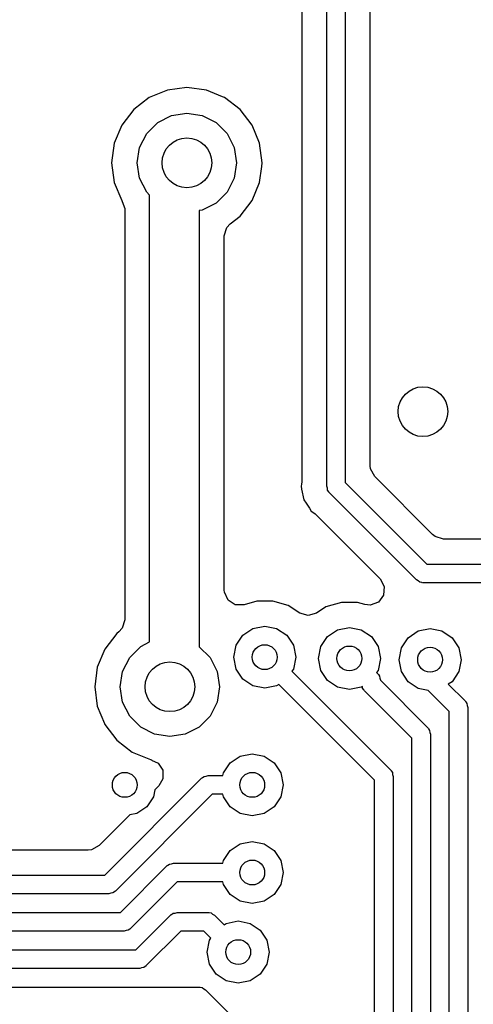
# Model space of a CAD drawing. Extents: x 0.4 to 10.6, y -8.1 to -0.4.
# Tile 31 of 42: x 6.648 to 6.792, y -2.156 to -1.844. Entities that reach past the tile are written whole.
import ezdxf

# ---------------------------------------------------------------- set-up
doc = ezdxf.new("R2010")
doc.units = 0
doc.header["$MEASUREMENT"] = 0
doc.layers.add('BLACK', color=7, linetype='CONTINUOUS')

msp = doc.modelspace()

# ---------------------------------------------------------------- linework, layer by layer
at = {"layer": 'BLACK', "linetype": 'CONTINUOUS'}
for p, q in [((6.74508, -1.99213), (6.74508, -1.82422)), ((6.75098, -1.82422), (6.75098, -1.9909)), ((6.73719, -1.83135), (6.73719, -1.99058)), ((6.75888, -1.87198), (6.75888, -1.83135)), ((6.70079, -1.86592), (6.69462, -1.86673)), ((6.70696, -1.86673), (6.70079, -1.86592)), ((6.70079, -1.86592), (6.70079, -1.86592)), ((6.68886, -1.86911), (6.68393, -1.8729)), ((6.69462, -1.86673), (6.68886, -1.86911)), ((6.69462, -1.86673), (6.69462, -1.86673)), ((6.71211, -1.86886), (6.70696, -1.86673)), ((6.70696, -1.86673), (6.70696, -1.86673)), ((6.71271, -1.86911), (6.71211, -1.86886)), ((6.71765, -1.8729), (6.71271, -1.86911)), ((6.75888, -1.92198), (6.75888, -1.87198)), ((6.68393, -1.8729), (6.68014, -1.87784)), ((6.69153, -1.87702), (6.69592, -1.87479)), ((6.69592, -1.87479), (6.70079, -1.87402)), ((6.70079, -1.87402), (6.70565, -1.87479)), ((6.70565, -1.87479), (6.71004, -1.87702)), ((6.72144, -1.87784), (6.71765, -1.8729)), ((6.68014, -1.87784), (6.67775, -1.88359)), ((6.68805, -1.88051), (6.69153, -1.87702)), ((6.71004, -1.87702), (6.71353, -1.88051)), ((6.72382, -1.88359), (6.72144, -1.87784)), ((6.68581, -1.8849), (6.68805, -1.88051)), ((6.71353, -1.88051), (6.71576, -1.8849)), ((6.67775, -1.88359), (6.67694, -1.88976)), ((6.67775, -1.88359), (6.67775, -1.88359)), ((6.68504, -1.88976), (6.68581, -1.8849)), ((6.71576, -1.8849), (6.71654, -1.88976)), ((6.72463, -1.88976), (6.72382, -1.88359)), ((6.72382, -1.88359), (6.72382, -1.88359)), ((6.67694, -1.88976), (6.67694, -1.88976)), ((6.67694, -1.88976), (6.67775, -1.89594)), ((6.68581, -1.89463), (6.68504, -1.88976)), ((6.71654, -1.88976), (6.71576, -1.89463)), ((6.72382, -1.89594), (6.72448, -1.89094)), ((6.72448, -1.89094), (6.72463, -1.88976)), ((6.72463, -1.88976), (6.72463, -1.88976)), ((6.67775, -1.89594), (6.67775, -1.89594)), ((6.67775, -1.89594), (6.68014, -1.90169)), ((6.68805, -1.89902), (6.68581, -1.89463)), ((6.71576, -1.89463), (6.71353, -1.89902)), ((6.72144, -1.90169), (6.72382, -1.89594)), ((6.68898, -1.89995), (6.68805, -1.89902)), ((6.68898, -2.04139), (6.68898, -1.89995)), ((6.71353, -1.89902), (6.71004, -1.9025)), ((6.68014, -1.90169), (6.6803, -1.90196)), ((6.6803, -1.90196), (6.68023, -1.902)), ((6.68023, -1.902), (6.68107, -1.90417)), ((6.71004, -1.9025), (6.70565, -1.90474)), ((6.71765, -1.90663), (6.72144, -1.90169)), ((6.68107, -1.90417), (6.68108, -1.90458)), ((6.68108, -1.90458), (6.68108, -2.03435)), ((6.70565, -1.90474), (6.70472, -1.90489)), ((6.70472, -1.90489), (6.70472, -2.0429)), ((6.71453, -1.90902), (6.71765, -1.90663)), ((6.71339, -1.91025), (6.71453, -1.90902)), ((6.71262, -1.91289), (6.71339, -1.91025)), ((6.71262, -2.02496), (6.71262, -1.91289)), ((6.75888, -1.98561), (6.75888, -1.92198)), ((6.75899, -1.98665), (6.75888, -1.98561)), ((6.76031, -1.98906), (6.75899, -1.98665)), ((6.73719, -1.99058), (6.73709, -1.99153)), ((6.75098, -1.9909), (6.77681, -2.01673)), ((6.77865, -2.00741), (6.76031, -1.98906)), ((6.737, -1.99197), (6.73697, -1.99213)), ((6.73697, -1.99213), (6.73715, -1.993)), ((6.73709, -1.99153), (6.737, -1.99197)), ((6.73715, -1.993), (6.73715, -1.99302)), ((6.73715, -1.99302), (6.73715, -1.99303)), ((6.73715, -1.99303), (6.73781, -1.99636)), ((6.7453, -1.99273), (6.74508, -1.99213)), ((6.74536, -1.99337), (6.7453, -1.99273)), ((6.74573, -1.9939), (6.74536, -1.99337)), ((6.74577, -1.99402), (6.74573, -1.9939)), ((6.74584, -1.99406), (6.74577, -1.99402)), ((6.74594, -1.99421), (6.74584, -1.99406)), ((6.73781, -1.99636), (6.73781, -1.99636)), ((6.73781, -1.99636), (6.73781, -1.99636)), ((6.73781, -1.99636), (6.73855, -1.99745)), ((6.7735, -2.02177), (6.74594, -1.99421)), ((6.73855, -1.99745), (6.73959, -1.99902)), ((6.73959, -1.99902), (6.74021, -1.99995)), ((6.74021, -1.99995), (6.74072, -2.00028)), ((6.74072, -2.00028), (6.74146, -2.00089)), ((6.74146, -2.00089), (6.76199, -2.02142)), ((6.77947, -2.00806), (6.77865, -2.00741)), ((6.78211, -2.00884), (6.77947, -2.00806)), ((6.80443, -2.00884), (6.78211, -2.00884)), ((6.77681, -2.01673), (6.80597, -2.01673)), ((6.76199, -2.02142), (6.76331, -2.02384)), ((6.77409, -2.02205), (6.7735, -2.02177)), ((6.77458, -2.02246), (6.77409, -2.02205)), ((6.71267, -2.02566), (6.71262, -2.02496)), ((6.76331, -2.02384), (6.76311, -2.02658)), ((6.77522, -2.02257), (6.77458, -2.02246)), ((6.77533, -2.02263), (6.77522, -2.02257)), ((6.77541, -2.02261), (6.77533, -2.02263)), ((6.77559, -2.02264), (6.77541, -2.02261)), ((6.80475, -2.02264), (6.77559, -2.02264)), ((6.71381, -2.02816), (6.71267, -2.02566)), ((6.71612, -2.02965), (6.71381, -2.02816)), ((6.76311, -2.02658), (6.76146, -2.02878)), ((6.71888, -2.02965), (6.71612, -2.02965)), ((6.7229, -2.02847), (6.71888, -2.02965)), ((6.728, -2.02847), (6.7229, -2.02847)), ((6.7329, -2.0299), (6.728, -2.02847)), ((6.728, -2.02847), (6.728, -2.02847)), ((6.73654, -2.03225), (6.7329, -2.0299)), ((6.7329, -2.0299), (6.7329, -2.0299)), ((6.7329, -2.0299), (6.7329, -2.0299)), ((6.74484, -2.03031), (6.74182, -2.03225)), ((6.74973, -2.02887), (6.74484, -2.03031)), ((6.74484, -2.03031), (6.74484, -2.03031)), ((6.75483, -2.02887), (6.74973, -2.02887)), ((6.74973, -2.02887), (6.74973, -2.02887)), ((6.75716, -2.02956), (6.75483, -2.02887)), ((6.75483, -2.02887), (6.75483, -2.02887)), ((6.75888, -2.02974), (6.75716, -2.02956)), ((6.76146, -2.02878), (6.75888, -2.02974)), ((6.68108, -2.03435), (6.68031, -2.03699)), ((6.73918, -2.03302), (6.73654, -2.03225)), ((6.74182, -2.03225), (6.73918, -2.03302)), ((6.68031, -2.03699), (6.67917, -2.03822)), ((6.71849, -2.03924), (6.72169, -2.03711)), ((6.72169, -2.03711), (6.72545, -2.03636)), ((6.72545, -2.03636), (6.72922, -2.03711)), ((6.72922, -2.03711), (6.73241, -2.03924)), ((6.74532, -2.03965), (6.74851, -2.03752)), ((6.74851, -2.03752), (6.75228, -2.03677)), ((6.75228, -2.03677), (6.75605, -2.03752)), ((6.75605, -2.03752), (6.75924, -2.03965)), ((6.77408, -2.03791), (6.77785, -2.03716)), ((6.77785, -2.03716), (6.78161, -2.03791)), ((6.67854, -2.03871), (6.67475, -2.04365)), ((6.67917, -2.03822), (6.67854, -2.03871)), ((6.71636, -2.04243), (6.71849, -2.03924)), ((6.73241, -2.03924), (6.73455, -2.04243)), ((6.74319, -2.04284), (6.74532, -2.03965)), ((6.75924, -2.03965), (6.76137, -2.04284)), ((6.76875, -2.04324), (6.77089, -2.04004)), ((6.77089, -2.04004), (6.77408, -2.03791)), ((6.78161, -2.03791), (6.78481, -2.04004)), ((6.78481, -2.04004), (6.78694, -2.04324)), ((6.67475, -2.04365), (6.67237, -2.0494)), ((6.68266, -2.04631), (6.68615, -2.04283)), ((6.68615, -2.04283), (6.68898, -2.04139)), ((6.70472, -2.0429), (6.70814, -2.04631)), ((6.71561, -2.0462), (6.71636, -2.04243)), ((6.73455, -2.04243), (6.73529, -2.0462)), ((6.74244, -2.04661), (6.74319, -2.04284)), ((6.76137, -2.04284), (6.76212, -2.04661)), ((6.768, -2.047), (6.76875, -2.04324)), ((6.78694, -2.04324), (6.78769, -2.047)), ((6.68042, -2.0507), (6.68266, -2.04631)), ((6.70814, -2.04631), (6.71038, -2.0507)), ((6.71636, -2.04997), (6.71561, -2.0462)), ((6.73529, -2.0462), (6.73455, -2.04997)), ((6.74319, -2.05038), (6.74244, -2.04661)), ((6.76212, -2.04661), (6.76137, -2.05038)), ((6.76875, -2.05077), (6.768, -2.047)), ((6.78769, -2.047), (6.78694, -2.05077)), ((6.67237, -2.0494), (6.67156, -2.05557)), ((6.67237, -2.0494), (6.67237, -2.0494)), ((6.71849, -2.05316), (6.71636, -2.04997)), ((6.73455, -2.04997), (6.73408, -2.05066)), ((6.67965, -2.05557), (6.68042, -2.0507)), ((6.71038, -2.0507), (6.71115, -2.05557)), ((6.72169, -2.05529), (6.71849, -2.05316)), ((6.73408, -2.05066), (6.76529, -2.08186)), ((6.74532, -2.05357), (6.74319, -2.05038)), ((6.76137, -2.05038), (6.76091, -2.05107)), ((6.76091, -2.05107), (6.76123, -2.05139)), ((6.76123, -2.05139), (6.76134, -2.05154)), ((6.76134, -2.05154), (6.76141, -2.05158)), ((6.76141, -2.05158), (6.76145, -2.0517)), ((6.76145, -2.0517), (6.76182, -2.05223)), ((6.76182, -2.05223), (6.76188, -2.05287)), ((6.76188, -2.05287), (6.7621, -2.05348)), ((6.77089, -2.05396), (6.76875, -2.05077)), ((6.78694, -2.05077), (6.78481, -2.05396)), ((6.67156, -2.05557), (6.67156, -2.05557)), ((6.67156, -2.05557), (6.67237, -2.06174)), ((6.68042, -2.06044), (6.67965, -2.05557)), ((6.71115, -2.05557), (6.71038, -2.06044)), ((6.72545, -2.05604), (6.72169, -2.05529)), ((6.72922, -2.05529), (6.72545, -2.05604)), ((6.72991, -2.05483), (6.72922, -2.05529)), ((6.76025, -2.08517), (6.72991, -2.05483)), ((6.74851, -2.0557), (6.74532, -2.05357)), ((6.75228, -2.05645), (6.74851, -2.0557)), ((6.75605, -2.0557), (6.75228, -2.05645)), ((6.75642, -2.05545), (6.75605, -2.0557)), ((6.75647, -2.056), (6.75642, -2.05545)), ((6.75684, -2.05652), (6.75647, -2.056)), ((6.7621, -2.05348), (6.7621, -2.05353)), ((6.7621, -2.05353), (6.7771, -2.06853)), ((6.77408, -2.0561), (6.77089, -2.05396)), ((6.77722, -2.05672), (6.77408, -2.0561)), ((6.78481, -2.05396), (6.78361, -2.05476)), ((6.78361, -2.05476), (6.78891, -2.06006)), ((6.75688, -2.05665), (6.75684, -2.05652)), ((6.75695, -2.05669), (6.75688, -2.05665)), ((6.75706, -2.05684), (6.75695, -2.05669)), ((6.77206, -2.07184), (6.75706, -2.05684)), ((6.78387, -2.06337), (6.77722, -2.05672)), ((6.67237, -2.06174), (6.67237, -2.06174)), ((6.67237, -2.06174), (6.67464, -2.06722)), ((6.68266, -2.06483), (6.68042, -2.06044)), ((6.71038, -2.06044), (6.70814, -2.06483)), ((6.78891, -2.06006), (6.78902, -2.06021)), ((6.78902, -2.06021), (6.78908, -2.06025)), ((6.78908, -2.06025), (6.78913, -2.06037)), ((6.78913, -2.06037), (6.7895, -2.0609)), ((6.7895, -2.0609), (6.78956, -2.06154)), ((6.78956, -2.06154), (6.78978, -2.06215)), ((6.78978, -2.06215), (6.78978, -2.32305)), ((6.68615, -2.06831), (6.68266, -2.06483)), ((6.70814, -2.06483), (6.70466, -2.06831)), ((6.78387, -2.32096), (6.78387, -2.06337)), ((6.67464, -2.06722), (6.67475, -2.06749)), ((6.67475, -2.06749), (6.67854, -2.07243)), ((6.69054, -2.07055), (6.68615, -2.06831)), ((6.70466, -2.06831), (6.70027, -2.07055)), ((6.7771, -2.06853), (6.7772, -2.06868)), ((6.7772, -2.06868), (6.77727, -2.06872)), ((6.77727, -2.06872), (6.77732, -2.06884)), ((6.77732, -2.06884), (6.77769, -2.06937)), ((6.6954, -2.07132), (6.69054, -2.07055)), ((6.70027, -2.07055), (6.6954, -2.07132)), ((6.77206, -2.30719), (6.77206, -2.07184)), ((6.77769, -2.06937), (6.77774, -2.07001)), ((6.77774, -2.07001), (6.77796, -2.07061)), ((6.77796, -2.07061), (6.77796, -2.30841)), ((6.67854, -2.07243), (6.68348, -2.07622)), ((6.68348, -2.07622), (6.68923, -2.0786)), ((6.71452, -2.07965), (6.71771, -2.07752)), ((6.71771, -2.07752), (6.72148, -2.07677)), ((6.72148, -2.07677), (6.72524, -2.07752)), ((6.72524, -2.07752), (6.72844, -2.07965)), ((6.68923, -2.0786), (6.68923, -2.0786)), ((6.68923, -2.0786), (6.68954, -2.07869)), ((6.68954, -2.07869), (6.68952, -2.07876)), ((6.68952, -2.07876), (6.69164, -2.0797)), ((6.69164, -2.0797), (6.69316, -2.082)), ((6.71238, -2.08285), (6.71452, -2.07965)), ((6.72844, -2.07965), (6.73057, -2.08285)), ((6.67483, -2.11516), (6.70546, -2.08453)), ((6.69316, -2.082), (6.69319, -2.08475)), ((6.70546, -2.08453), (6.70561, -2.08442)), ((6.70561, -2.08442), (6.70565, -2.08435)), ((6.70565, -2.08435), (6.70577, -2.08431)), ((6.70577, -2.08431), (6.7063, -2.08394)), ((6.7063, -2.08394), (6.70694, -2.08388)), ((6.70694, -2.08388), (6.70755, -2.08366)), ((6.70755, -2.08366), (6.71222, -2.08366)), ((6.71222, -2.08366), (6.71238, -2.08285)), ((6.73057, -2.08285), (6.73132, -2.08661)), ((6.76529, -2.08186), (6.76539, -2.08201)), ((6.76539, -2.08201), (6.76546, -2.08205)), ((6.76546, -2.08205), (6.76551, -2.08217)), ((6.76551, -2.08217), (6.76588, -2.0827)), ((6.76588, -2.0827), (6.76593, -2.08334)), ((6.76593, -2.08334), (6.76615, -2.08395)), ((6.76615, -2.08395), (6.76615, -2.21321)), ((6.69194, -2.08688), (6.69063, -2.08819)), ((6.69319, -2.08475), (6.69194, -2.08688)), ((6.73132, -2.08661), (6.73057, -2.09038)), ((6.76025, -2.21109), (6.76025, -2.08517)), ((6.70877, -2.08957), (6.67814, -2.1202)), ((6.6902, -2.09038), (6.68806, -2.09357)), ((6.69063, -2.08819), (6.6902, -2.09038)), ((6.71222, -2.08957), (6.70877, -2.08957)), ((6.71238, -2.09038), (6.71222, -2.08957)), ((6.71452, -2.09357), (6.71238, -2.09038)), ((6.73057, -2.09038), (6.72844, -2.09357)), ((6.68806, -2.09357), (6.68487, -2.09571)), ((6.71771, -2.09571), (6.71452, -2.09357)), ((6.72844, -2.09357), (6.72524, -2.09571)), ((6.68268, -2.09614), (6.67299, -2.10583)), ((6.68487, -2.09571), (6.68268, -2.09614)), ((6.72148, -2.09646), (6.71771, -2.09571)), ((6.72524, -2.09571), (6.72148, -2.09646)), ((6.67299, -2.10583), (6.67058, -2.10715)), ((6.71452, -2.10739), (6.71771, -2.10526)), ((6.71771, -2.10526), (6.72148, -2.10451)), ((6.72148, -2.10451), (6.72524, -2.10526)), ((6.72524, -2.10526), (6.72844, -2.10739)), ((6.66954, -2.10726), (6.63721, -2.10726)), ((6.67058, -2.10715), (6.66954, -2.10726)), ((6.71238, -2.11059), (6.71452, -2.10739)), ((6.72844, -2.10739), (6.73057, -2.11059)), ((6.67972, -2.12697), (6.69442, -2.11227)), ((6.69442, -2.11227), (6.69458, -2.11216)), ((6.69458, -2.11216), (6.69461, -2.11209)), ((6.69461, -2.11209), (6.69474, -2.11205)), ((6.69474, -2.11205), (6.69527, -2.11168)), ((6.69527, -2.11168), (6.69591, -2.11162)), ((6.69591, -2.11162), (6.69651, -2.1114)), ((6.69651, -2.1114), (6.71222, -2.1114)), ((6.71222, -2.1114), (6.71238, -2.11059)), ((6.73057, -2.11059), (6.73132, -2.11435)), ((6.56958, -2.11516), (6.67483, -2.11516)), ((6.73132, -2.11435), (6.73057, -2.11812)), ((6.69774, -2.11731), (6.68303, -2.13201)), ((6.71222, -2.11731), (6.69774, -2.11731)), ((6.71238, -2.11812), (6.71222, -2.11731)), ((6.71452, -2.12131), (6.71238, -2.11812)), ((6.73057, -2.11812), (6.72844, -2.12131)), ((6.67605, -2.12106), (6.56958, -2.12106)), ((6.67666, -2.12084), (6.67605, -2.12106)), ((6.6773, -2.12079), (6.67666, -2.12084)), ((6.67783, -2.12042), (6.6773, -2.12079)), ((6.67795, -2.12037), (6.67783, -2.12042)), ((6.67799, -2.1203), (6.67795, -2.12037)), ((6.67814, -2.1202), (6.67799, -2.1203)), ((6.71771, -2.12345), (6.71452, -2.12131)), ((6.72844, -2.12131), (6.72524, -2.12345)), ((6.72148, -2.1242), (6.71771, -2.12345)), ((6.72524, -2.12345), (6.72148, -2.1242)), ((6.59449, -2.12697), (6.67972, -2.12697)), ((6.68461, -2.13878), (6.69556, -2.12783)), ((6.69556, -2.12783), (6.69571, -2.12773)), ((6.69571, -2.12773), (6.69575, -2.12766)), ((6.69575, -2.12766), (6.69587, -2.12761)), ((6.69587, -2.12761), (6.6964, -2.12725)), ((6.6964, -2.12725), (6.69704, -2.12719)), ((6.69704, -2.12719), (6.69765, -2.12697)), ((6.69765, -2.12697), (6.70742, -2.12697)), ((6.70742, -2.12697), (6.7076, -2.127)), ((6.7076, -2.127), (6.70768, -2.12698)), ((6.70768, -2.12698), (6.7078, -2.12703)), ((6.7078, -2.12703), (6.70843, -2.12715)), ((6.70843, -2.12715), (6.70893, -2.12756)), ((6.70893, -2.12756), (6.70951, -2.12783)), ((6.70951, -2.12783), (6.71258, -2.1309)), ((6.71258, -2.1309), (6.71327, -2.13044)), ((6.71327, -2.13044), (6.71704, -2.12969)), ((6.71704, -2.12969), (6.7208, -2.13044)), ((6.7208, -2.13044), (6.724, -2.13258)), ((6.68095, -2.13287), (6.59571, -2.13287)), ((6.68155, -2.13265), (6.68095, -2.13287)), ((6.68219, -2.1326), (6.68155, -2.13265)), ((6.68272, -2.13223), (6.68219, -2.1326)), ((6.68284, -2.13218), (6.68272, -2.13223)), ((6.68288, -2.13211), (6.68284, -2.13218)), ((6.68303, -2.13201), (6.68288, -2.13211)), ((6.69887, -2.13287), (6.68793, -2.14382)), ((6.7062, -2.13287), (6.69887, -2.13287)), ((6.7084, -2.13508), (6.7062, -2.13287)), ((6.724, -2.13258), (6.72613, -2.13577)), ((6.70719, -2.13954), (6.70794, -2.13577)), ((6.70794, -2.13577), (6.7084, -2.13508)), ((6.72613, -2.13577), (6.72688, -2.13954)), ((6.60343, -2.13878), (6.68461, -2.13878)), ((6.70794, -2.1433), (6.70719, -2.13954)), ((6.72688, -2.13954), (6.72613, -2.1433)), ((6.71008, -2.1465), (6.70794, -2.1433)), ((6.72613, -2.1433), (6.724, -2.1465)), ((6.68584, -2.14469), (6.60466, -2.14469)), ((6.68644, -2.14446), (6.68584, -2.14469)), ((6.68709, -2.14441), (6.68644, -2.14446)), ((6.68761, -2.14404), (6.68709, -2.14441)), ((6.68774, -2.14399), (6.68761, -2.14404)), ((6.68778, -2.14393), (6.68774, -2.14399)), ((6.68793, -2.14382), (6.68778, -2.14393)), ((6.71327, -2.14863), (6.71008, -2.1465)), ((6.724, -2.1465), (6.7208, -2.14863)), ((6.71704, -2.14938), (6.71327, -2.14863)), ((6.7208, -2.14863), (6.71704, -2.14938)), ((6.60833, -2.15059), (6.7046, -2.15059)), ((6.7046, -2.15059), (6.70478, -2.15062)), ((6.70478, -2.15062), (6.70485, -2.1506)), ((6.70485, -2.1506), (6.70497, -2.15066)), ((6.70497, -2.15066), (6.70561, -2.15077)), ((6.70561, -2.15077), (6.7061, -2.15118)), ((6.7061, -2.15118), (6.70668, -2.15146)), ((6.70668, -2.15146), (6.73831, -2.18308))]:
    msp.add_line(p, q, dxfattribs=at)
at = {"layer": 'BLACK'}
for centre, radius in [((6.70079, -1.88976), 0.00787), ((6.77559, -1.9685), 0.00787), ((6.72545, -2.0462), 0.00394), ((6.75228, -2.04661), 0.00394), ((6.77785, -2.047), 0.00394), ((6.6954, -2.05557), 0.00787), ((6.6811, -2.08661), 0.00394), ((6.72148, -2.08661), 0.00394), ((6.72148, -2.11435), 0.00394), ((6.71704, -2.13954), 0.00394)]:
    msp.add_circle(centre, radius, dxfattribs=at)

doc.saveas('drawing.dxf')
